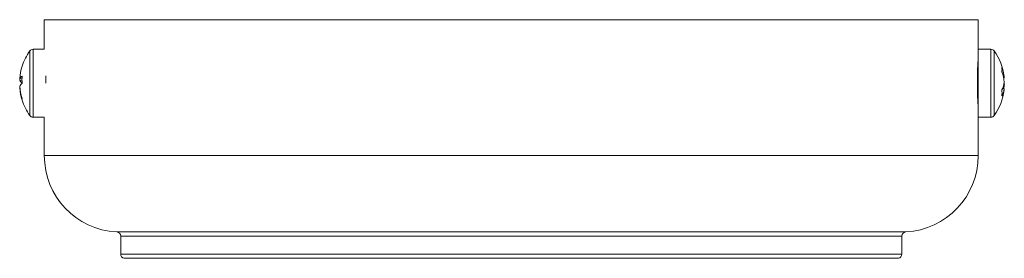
# Model space of a CAD drawing. Header units: millimetres. Extents: x -409 to 780, y -1099 to 54.
# Tile 23 of 35: x -57 to 59, y -394 to -366. Entities that reach past the tile are written whole.
import ezdxf

# ---------------------------------------------------------------- set-up
doc = ezdxf.new("R2010")
doc.units = ezdxf.units.MM

msp = doc.modelspace()

# ---------------------------------------------------------------- linework, layer by layer
at = {"color": 7, "linetype": 'Continuous', "lineweight": 15}
for p, q in [((-54.49, -365.86), (-54.49, -369.34)), ((55.51, -365.86), (-54.49, -365.86)), ((55.51, -365.86), (55.51, -381.86)), ((-54.49, -369.34), (-55.81, -369.34)), ((57, -369.34), (55.51, -369.34)), ((-57.12, -372.82), (-57.39, -372.79)), ((-57.39, -372.99), (-57.12, -373.01)), ((-54.32, -373.34), (-54.32, -372.49)), ((58.5, -372.71), (58.58, -372.7)), ((58.58, -373.45), (58.56, -373.34)), ((-57.37, -373.89), (-57.39, -373.89)), ((58.37, -373.96), (58.58, -373.99)), ((58.58, -373.45), (58.54, -373.45)), ((-55.81, -377.34), (-54.49, -377.34)), ((-54.49, -377.34), (-54.49, -381.86)), ((55.51, -377.34), (57, -377.34)), ((-45.49, -391.35), (-45.49, -393.46)), ((46.51, -393.46), (46.51, -391.35))]:
    msp.add_line(p, q, dxfattribs=at)
at = {"color": 8, "linetype": 'Continuous', "lineweight": 15}
for p, q in [((-56.2, -377.14), (-56.2, -369.54)), ((-55.81, -377.34), (-55.81, -369.34)), ((57, -369.34), (57, -377.34)), ((57.38, -369.54), (57.38, -377.14)), ((-54.49, -381.86), (55.51, -381.86)), ((-45.96, -390.85), (46.99, -390.85)), ((46.51, -391.35), (-45.49, -391.35)), ((-45.49, -393.46), (46.51, -393.46)), ((46.12, -393.95), (-45.1, -393.95))]:
    msp.add_line(p, q, dxfattribs=at)
at = {"color": 7, "linetype": 'Continuous', "lineweight": 15, "flags": 128}
for points in [[(55.51, -376.29), (55.51, -376.34), (55.49, -376.09), (55.46, -375.54), (55.43, -374.74), (55.42, -373.78), (55.42, -372.77), (55.44, -371.83), (55.47, -371.06), (55.5, -370.54), (55.51, -370.35), (55.51, -370.39)], [(-57.37, -372.8), (-57.37, -372.81), (-57.39, -372.99)]]:
    msp.add_lwpolyline(points, dxfattribs=at)
at = {"color": 7, "linetype": 'Continuous', "lineweight": 15}
for centre, radius, start, end in [((-50.92, -373.34), 6.5, 144.217, 162.1311), ((-55.81, -369.82), 0.48, 90, 144.217), ((57, -369.82), 0.48, 35.783, 90), ((52.11, -373.34), 6.5, 7.0295, 35.783), ((-51.23, -373.24), 6.17, 162.1438, 175.8508), ((54.29, -373.08), 4.3, 5.0105, 21.4341), ((55.71, -371.76), 2.6, 354.4486, 5.5514), ((53.97, -373.64), 4.62, 5.0745, 20.7274), ((-56.84, -373.04), 0.598, 116.2721, 155.9307), ((-56.67, -372.69), 0.778, 202.6459, 235.8238), ((-56.67, -374), 0.778, 124.1762, 157.3541), ((-49.71, -372.93), 7.41, 176.7111, 183.2889), ((56, -372.9), 2.6, 332.05, 352.5847), ((-51.09, -373.24), 6.31, 184.1678, 197.6692), ((-51.23, -373.45), 6.17, 184.1492, 197.8562), ((52.11, -373.34), 6.5, 324.217, 352.9705), ((56.33, -373.7), 2.27, 330.2237, 352.6979), ((53.14, -374.47), 5.17, 356.0606, 3.9394), ((54.1, -373.06), 4.5, 348.275, 355.0287), ((-56.76, -375.25), 0.36, 164.9889, 195.0111), ((-50.92, -373.34), 6.5, 197.8689, 215.783), ((-55.81, -376.86), 0.48, 215.783, 270), ((57, -376.86), 0.48, 270, 324.217), ((-45.49, -381.86), 9, 180, 266.983), ((46.51, -381.86), 9, 273.017, 0), ((-45.99, -391.35), 0.5, 0, 86.983), ((47.01, -391.35), 0.5, 93.017, 180), ((-44.99, -393.46), 0.5, 180, 257.3803), ((46.01, -393.46), 0.5, 282.6197, 0)]:
    msp.add_arc(centre, radius, start, end, dxfattribs=at)

doc.saveas('drawing.dxf')
